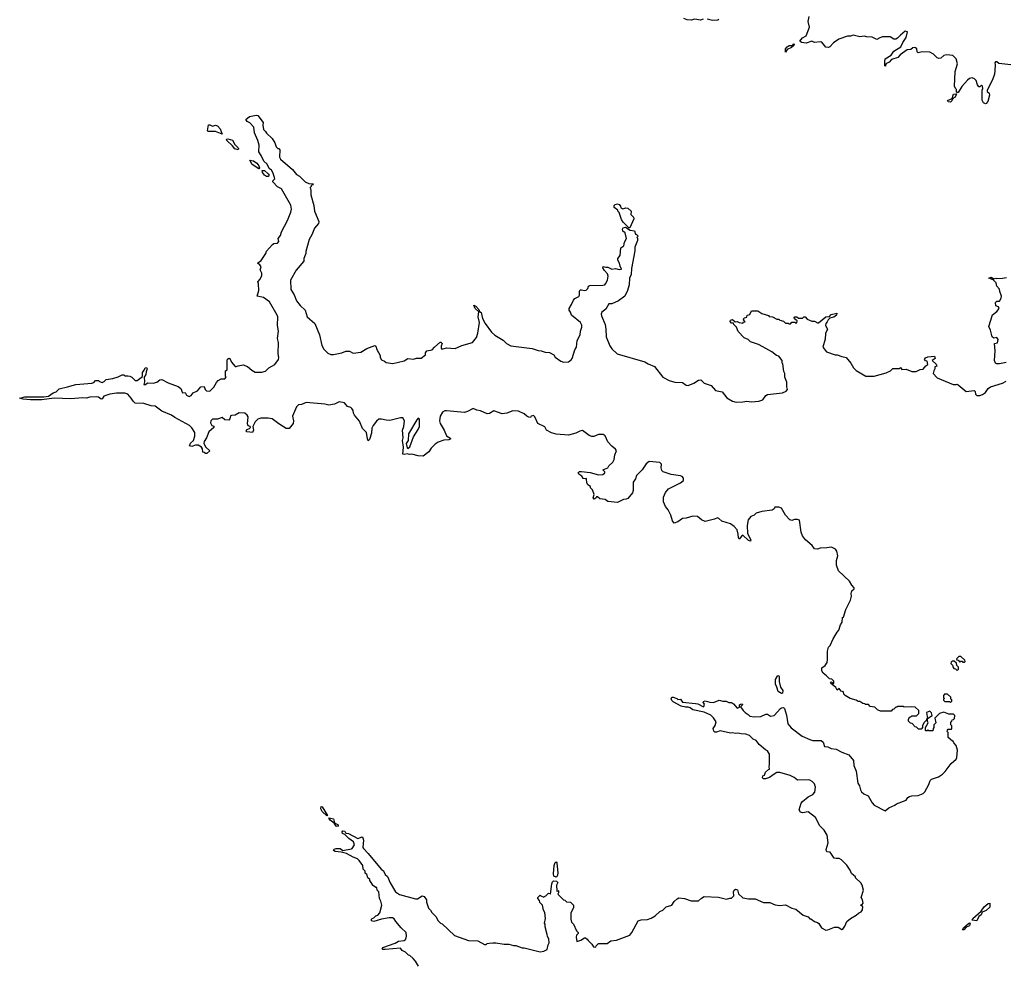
# Model space of a CAD drawing. Extents: x 2470790 to 2659118, y 702284 to 849036.
# Tile 14 of 154: x 2507430 to 2517866, y 771968 to 781983. Entities that reach past the tile are written whole.
import ezdxf

# ---------------------------------------------------------------- set-up
doc = ezdxf.new("R2010")
doc.units = 0

msp = doc.modelspace()

# ---------------------------------------------------------------- linework, layer by layer
at = {"layer": '0CON10XD'}
for points in [[(2514675, 781988), (2514645, 781978), (2514585, 781987), (2514545, 781977), (2514505, 781981), (2514470, 781995)], [(2514839, 781985), (2514831, 781979), (2514774, 781974), (2514718, 781988)], [(2517934, 781504), (2517808, 781518), (2517785, 781538), (2517771, 781535), (2517764, 781525), (2517770, 781505), (2517766, 781444), (2517760, 781405), (2517740, 781345), (2517684, 781235), (2517685, 781222), (2517704, 781204), (2517707, 781185), (2517691, 781115), (2517675, 781094), (2517665, 781091), (2517645, 781103), (2517632, 781132), (2517630, 781235), (2517639, 781255), (2517635, 781280), (2517625, 781290), (2517605, 781272), (2517595, 781272), (2517582, 781292), (2517568, 781338), (2517548, 781358), (2517525, 781367), (2517495, 781359), (2517475, 781343), (2517416, 781274), (2517375, 781212), (2517365, 781210), (2517360, 781215), (2517360, 781245), (2517351, 781251), (2517338, 781275), (2517343, 781435), (2517368, 781515), (2517355, 781570), (2517320, 781605), (2517255, 781610), (2517225, 781602), (2517194, 781576), (2517171, 781571), (2517155, 781578), (2517116, 781616), (2517075, 781638), (2516995, 781642), (2516953, 781633), (2516943, 781643), (2516937, 781675), (2516926, 781686), (2516913, 781687), (2516895, 781684), (2516875, 781668), (2516835, 781662), (2516761, 781609), (2516737, 781583), (2516670, 781560), (2516645, 781534), (2516610, 781515), (2516605, 781490), (2516600, 781495), (2516598, 781535), (2516603, 781567), (2516665, 781608), (2516695, 781648), (2516770, 781695), (2516789, 781741), (2516826, 781795), (2516840, 781855), (2516815, 781860), (2516765, 781820), (2516735, 781787), (2516715, 781778), (2516695, 781778), (2516655, 781802), (2516575, 781800), (2516545, 781792), (2516515, 781772), (2516465, 781798), (2516405, 781800), (2516385, 781807), (2516335, 781800), (2516265, 781820), (2516235, 781808), (2516205, 781808), (2516110, 781775), (2516054, 781736), (2516018, 781695), (2516003, 781687), (2515975, 781692), (2515930, 781745), (2515915, 781750), (2515855, 781743), (2515825, 781756), (2515765, 781734), (2515715, 781740), (2515699, 781755), (2515725, 781790), (2515765, 781812), (2515800, 781905), (2515788, 781965), (2515797, 782015)], [(2515545, 781640), (2515548, 781675), (2515564, 781695), (2515585, 781709), (2515619, 781711), (2515635, 781728), (2515639, 781725), (2515635, 781710), (2515610, 781690), (2515563, 781667), (2515545, 781640)], [(2517295, 781110), (2517272, 781112), (2517265, 781128), (2517312, 781148), (2517327, 781193), (2517358, 781198), (2517345, 781162), (2517321, 781149), (2517310, 781125), (2517295, 781110)], [(2514466, 777126), (2514450, 777145), (2514435, 777152), (2514335, 777166), (2514250, 777195), (2514235, 777210), (2514227, 777235), (2514231, 777275), (2514213, 777293), (2514100, 777305), (2514071, 777279), (2514028, 777215), (2513968, 777155), (2513955, 777120), (2513932, 777085), (2513932, 776995), (2513925, 776970), (2513875, 776912), (2513856, 776904), (2513828, 776902), (2513765, 776868), (2513665, 776880), (2513635, 776900), (2513578, 776908), (2513555, 776930), (2513545, 776930), (2513536, 776914), (2513520, 776905), (2513507, 776917), (2513517, 776953), (2513502, 777002), (2513480, 777025), (2513478, 777038), (2513450, 777055), (2513448, 777068), (2513440, 777075), (2513438, 777125), (2513425, 777120), (2513400, 777125), (2513400, 777135), (2513389, 777149), (2513355, 777168), (2513350, 777185), (2513364, 777196), (2513385, 777197), (2513476, 777186), (2513565, 777162), (2513610, 777165), (2513630, 777185), (2513630, 777195), (2513610, 777215), (2513663, 777237), (2513674, 777256), (2513715, 777298), (2513729, 777325), (2513736, 777375), (2513754, 777415), (2513745, 777433), (2513707, 777465), (2513663, 777513), (2513634, 777574), (2513615, 777590), (2513565, 777591), (2513515, 777567), (2513495, 777567), (2513465, 777580), (2513395, 777631), (2513366, 777625), (2513326, 777604), (2513245, 777584), (2513115, 777594), (2513065, 777606), (2513015, 777634), (2512995, 777670), (2512920, 777705), (2512891, 777775), (2512875, 777790), (2512850, 777785), (2512845, 777770), (2512825, 777772), (2512805, 777782), (2512778, 777808), (2512715, 777838), (2512655, 777839), (2512593, 777817), (2512545, 777809), (2512455, 777840), (2512408, 777812), (2512385, 777808), (2512315, 777840), (2512276, 777846), (2512235, 777866), (2512175, 777832), (2512144, 777824), (2511955, 777840), (2511935, 777839), (2511911, 777825), (2511886, 777784), (2511881, 777735), (2511886, 777705), (2511928, 777635), (2511953, 777575), (2511988, 777555), (2511998, 777542), (2511978, 777532), (2511925, 777530), (2511865, 777508), (2511834, 777486), (2511792, 777445), (2511768, 777405), (2511705, 777360), (2511655, 777362), (2511585, 777380), (2511562, 777378), (2511535, 777384), (2511505, 777376), (2511492, 777382), (2511497, 777455), (2511486, 777525), (2511494, 777555), (2511487, 777635), (2511500, 777675), (2511508, 777735), (2511491, 777765), (2511465, 777765), (2511352, 777738), (2511315, 777740), (2511265, 777753), (2511238, 777752), (2511210, 777730), (2511177, 777685), (2511163, 777655), (2511160, 777605), (2511139, 777535), (2511125, 777522), (2511116, 777545), (2511105, 777612), (2511063, 777653), (2511031, 777731), (2510978, 777795), (2510968, 777815), (2510963, 777845), (2510950, 777865), (2510940, 777875), (2510905, 777886), (2510872, 777925), (2510815, 777937), (2510765, 777910), (2510705, 777900), (2510665, 777910), (2510465, 777927), (2510415, 777907), (2510385, 777902), (2510365, 777883), (2510320, 777785), (2510332, 777735), (2510327, 777705), (2510285, 777652), (2510254, 777654), (2510175, 777701), (2510105, 777754), (2510065, 777762), (2509985, 777761), (2509955, 777751), (2509925, 777722), (2509900, 777675), (2509909, 777635), (2509898, 777612), (2509868, 777615), (2509837, 777617), (2509831, 777625), (2509836, 777644), (2509865, 777654), (2509877, 777665), (2509873, 777673), (2509852, 777682), (2509843, 777703), (2509852, 777775), (2509840, 777795), (2509815, 777814), (2509755, 777818), (2509715, 777796), (2509675, 777792), (2509664, 777786), (2509656, 777754), (2509645, 777741), (2509605, 777746), (2509575, 777769), (2509525, 777752), (2509475, 777753), (2509455, 777735), (2509453, 777713), (2509465, 777686), (2509488, 777678), (2509487, 777665), (2509435, 777617), (2509409, 777555), (2509384, 777515), (2509383, 777493), (2509404, 777454), (2509444, 777415), (2509415, 777390), (2509398, 777388), (2509385, 777400), (2509372, 777402), (2509367, 777437), (2509358, 777455), (2509320, 777475), (2509295, 777478), (2509255, 777464), (2509231, 777471), (2509241, 777499), (2509273, 777525), (2509288, 777572), (2509285, 777610), (2509255, 777660), (2509230, 777685), (2509075, 777768), (2509038, 777795), (2508936, 777836), (2508865, 777888), (2508823, 777893), (2508745, 777918), (2508655, 777920), (2508631, 777941), (2508612, 777975), (2508576, 778016), (2508545, 778028), (2508456, 778026), (2508384, 778016), (2508322, 777995), (2508305, 777968), (2508295, 777962), (2508264, 777985), (2508245, 777988), (2508174, 777984), (2508135, 777974), (2508098, 777978), (2507971, 777969), (2507795, 777976), (2507665, 777957), (2507545, 777956), (2507467, 777965), (2507430, 777975), (2507485, 777989), (2507685, 777989), (2507735, 777994), (2507785, 778030), (2507818, 778042), (2507848, 778072), (2507936, 778094), (2508025, 778118), (2508195, 778132), (2508215, 778140), (2508235, 778160), (2508265, 778160), (2508275, 778150), (2508305, 778142), (2508325, 778150), (2508348, 778172), (2508417, 778183), (2508475, 778200), (2508515, 778220), (2508535, 778220), (2508545, 778210), (2508575, 778212), (2508597, 778207), (2508620, 778195), (2508655, 778160), (2508675, 778160), (2508731, 778205), (2508733, 778247), (2508750, 778270), (2508760, 778295), (2508775, 778300), (2508781, 778285), (2508769, 778255), (2508766, 778224), (2508751, 778195), (2508753, 778147), (2508745, 778120), (2508765, 778120), (2508785, 778138), (2508845, 778133), (2508885, 778144), (2508915, 778168), (2508935, 778172), (2509002, 778135), (2509108, 778098), (2509137, 778075), (2509155, 778032), (2509185, 778033), (2509199, 778005), (2509225, 777993), (2509247, 778003), (2509269, 778031), (2509315, 778053), (2509350, 778095), (2509385, 778097), (2509396, 778065), (2509411, 778051), (2509445, 778049), (2509488, 778092), (2509515, 778142), (2509535, 778162), (2509565, 778178), (2509605, 778180), (2509620, 778195), (2509610, 778205), (2509610, 778265), (2509630, 778275), (2509628, 778375), (2509632, 778388), (2509645, 778398), (2509658, 778395), (2509674, 778354), (2509715, 778310), (2509725, 778308), (2509745, 778318), (2509797, 778327), (2509845, 778310), (2509891, 778271), (2509925, 778250), (2509995, 778250), (2510035, 778260), (2510070, 778295), (2510135, 778332), (2510172, 778385), (2510177, 778405), (2510170, 778445), (2510174, 778564), (2510164, 778605), (2510172, 778685), (2510164, 778745), (2510167, 778835), (2510160, 778855), (2510079, 778995), (2510015, 779040), (2509948, 779055), (2509963, 779115), (2509960, 779185), (2509954, 779206), (2509978, 779235), (2509997, 779275), (2509995, 779300), (2509980, 779335), (2509990, 779365), (2509976, 779386), (2509952, 779405), (2509988, 779432), (2510038, 779505), (2510045, 779530), (2510108, 779602), (2510125, 779614), (2510164, 779616), (2510176, 779635), (2510168, 779665), (2510194, 779696), (2510206, 779735), (2510270, 779855), (2510303, 779945), (2510311, 779975), (2510305, 780020), (2510205, 780190), (2510164, 780214), (2510112, 780265), (2510114, 780275), (2510133, 780297), (2510117, 780357), (2510098, 780388), (2510075, 780407), (2510054, 780454), (2510017, 780485), (2509991, 780545), (2509964, 780585), (2509968, 780655), (2509954, 780704), (2509919, 780785), (2509911, 780845), (2509869, 780889), (2509840, 780905), (2509828, 780925), (2509864, 780956), (2509935, 780972), (2509955, 780968), (2510012, 780895), (2510008, 780865), (2510015, 780820), (2510035, 780800), (2510045, 780780), (2510106, 780726), (2510135, 780680), (2510150, 780635), (2510165, 780620), (2510175, 780620), (2510186, 780606), (2510183, 780527), (2510194, 780504), (2510322, 780395), (2510365, 780342), (2510397, 780325), (2510455, 780264), (2510495, 780247), (2510540, 780245), (2510536, 780234), (2510520, 780225), (2510520, 780215), (2510510, 780205), (2510517, 780173), (2510517, 780127), (2510548, 780015), (2510553, 779955), (2510602, 779845), (2510598, 779825), (2510554, 779776), (2510526, 779704), (2510499, 779655), (2510464, 779526), (2510463, 779505), (2510443, 779455), (2510442, 779425), (2510360, 779330), (2510299, 779225), (2510305, 779125), (2510340, 779070), (2510365, 779004), (2510403, 778955), (2510456, 778906), (2510478, 778835), (2510558, 778765), (2510608, 778645), (2510633, 778533), (2510652, 778492), (2510695, 778450), (2510728, 778438), (2510755, 778438), (2510845, 778453), (2510885, 778472), (2510925, 778472), (2510965, 778450), (2511045, 778462), (2511108, 778502), (2511193, 778533), (2511204, 778524), (2511215, 778490), (2511252, 778425), (2511252, 778405), (2511265, 778380), (2511297, 778367), (2511313, 778353), (2511385, 778340), (2511505, 778370), (2511545, 778396), (2511605, 778388), (2511635, 778398), (2511685, 778398), (2511730, 778435), (2511732, 778455), (2511744, 778476), (2511803, 778487), (2511826, 778515), (2511885, 778567), (2511895, 778568), (2511907, 778555), (2511898, 778525), (2511898, 778505), (2511905, 778492), (2511955, 778508), (2512045, 778501)], [(2509575, 780770), (2509505, 780799), (2509428, 780798), (2509422, 780805), (2509431, 780869), (2509445, 780870), (2509475, 780854), (2509505, 780866), (2509525, 780859), (2509556, 780826), (2509575, 780770)], [(2509745, 780603), (2509709, 780615), (2509687, 780647), (2509625, 780704), (2509621, 780719), (2509635, 780721), (2509686, 780706), (2509711, 780661), (2509746, 780625), (2509749, 780615), (2509745, 780603)], [(2509965, 780403), (2509895, 780448), (2509870, 780495), (2509908, 780488), (2509945, 780463), (2509966, 780436), (2509970, 780415), (2509965, 780403)], [(2510065, 780322), (2510045, 780322), (2510026, 780335), (2510002, 780365), (2509999, 780385), (2510026, 780386), (2510065, 780352), (2510075, 780335), (2510065, 780322)], [(2513895, 779780), (2513885, 779780), (2513871, 779791), (2513825, 779840), (2513808, 779868), (2513782, 779942), (2513770, 779955), (2513770, 779965), (2513732, 779995), (2513730, 780015), (2513740, 780025), (2513765, 780033), (2513785, 780024), (2513798, 780008), (2513801, 779991), (2513821, 779981), (2513855, 779989), (2513877, 779987), (2513910, 779955), (2513908, 779918), (2513935, 779890), (2513940, 779875), (2513895, 779780)], [(2512045, 778501), (2512115, 778533), (2512230, 778565), (2512272, 778618), (2512286, 778664), (2512303, 778775), (2512289, 778835), (2512297, 778887), (2512259, 778925), (2512245, 778960), (2512265, 778950), (2512297, 778915), (2512303, 778893), (2512320, 778880), (2512335, 778818), (2512364, 778764), (2512432, 778675), (2512465, 778642), (2512555, 778588), (2512588, 778555), (2512635, 778527), (2512862, 778502), (2512925, 778478), (2512956, 778476), (2513001, 778461), (2513045, 778457), (2513090, 778435), (2513107, 778407), (2513166, 778366), (2513195, 778357), (2513245, 778360), (2513275, 778380), (2513286, 778395), (2513314, 778485), (2513331, 778515), (2513337, 778585), (2513369, 778645), (2513372, 778685), (2513388, 778725), (2513387, 778747), (2513372, 778775), (2513277, 778855), (2513268, 778885), (2513254, 778905), (2513254, 778925), (2513279, 778965), (2513298, 779012), (2513315, 779030), (2513355, 779052), (2513363, 779065), (2513362, 779108), (2513369, 779121), (2513385, 779123), (2513415, 779114), (2513435, 779119), (2513451, 779135), (2513459, 779161), (2513471, 779169), (2513610, 779170), (2513630, 779175), (2513640, 779185), (2513659, 779225), (2513668, 779265), (2513660, 779290), (2513628, 779325), (2513610, 779355), (2513615, 779370), (2513641, 779361), (2513665, 779361), (2513705, 779340), (2513746, 779346), (2513785, 779338), (2513808, 779342), (2513794, 779374), (2513788, 779405), (2513771, 779435), (2513769, 779455), (2513794, 779485), (2513803, 779565), (2513832, 779588), (2513840, 779625), (2513863, 779665), (2513847, 779725), (2513824, 779744), (2513819, 779765), (2513825, 779780), (2513850, 779785), (2513900, 779755), (2513946, 779746), (2513955, 779710), (2513965, 779710), (2513980, 779695), (2513978, 779682), (2513970, 779675), (2513978, 779668), (2513978, 779645), (2513948, 779575), (2513951, 779535), (2513914, 779346), (2513910, 779285), (2513894, 779246), (2513888, 779175), (2513872, 779115), (2513842, 779055), (2513776, 779004), (2513705, 778974), (2513675, 778972), (2513642, 778918), (2513601, 778885), (2513593, 778865), (2513596, 778846), (2513634, 778754), (2513644, 778704), (2513646, 778625), (2513685, 778528), (2513705, 778497), (2513764, 778444), (2514055, 778358), (2514092, 778338), (2514159, 778309), (2514248, 778198), (2514315, 778163), (2514375, 778143), (2514455, 778141), (2514495, 778113), (2514515, 778109), (2514576, 778134), (2514625, 778166), (2514648, 778168), (2514685, 778133), (2514758, 778108), (2514804, 778054), (2514875, 778043), (2514925, 777977), (2514985, 777943), (2515025, 777931), (2515095, 777934), (2515135, 777943), (2515185, 777937), (2515265, 777944), (2515305, 777958), (2515337, 778003), (2515355, 778012), (2515515, 778032), (2515555, 778048), (2515567, 778065), (2515560, 778095), (2515562, 778145), (2515538, 778198), (2515538, 778235), (2515528, 778258), (2515517, 778337), (2515510, 778345), (2515510, 778375), (2515475, 778418), (2515450, 778425), (2515400, 778465), (2515305, 778518), (2515262, 778542), (2515175, 778572), (2515150, 778595), (2515110, 778615), (2515045, 778680), (2515027, 778727), (2515000, 778755), (2514997, 778767), (2514975, 778770), (2514960, 778785), (2514965, 778800), (2514986, 778806), (2515012, 778782), (2515035, 778788), (2515054, 778774), (2515095, 778770), (2515102, 778778), (2515118, 778782), (2515100, 778805), (2515110, 778825), (2515138, 778832), (2515140, 778855), (2515168, 778862), (2515185, 778900), (2515255, 778900), (2515295, 778872), (2515365, 778850), (2515375, 778840), (2515407, 778837), (2515455, 778810), (2515475, 778810), (2515485, 778800), (2515525, 778790), (2515545, 778770), (2515575, 778770), (2515585, 778760), (2515598, 778762), (2515615, 778780), (2515645, 778780), (2515655, 778770), (2515668, 778772), (2515670, 778795), (2515642, 778815), (2515638, 778825), (2515644, 778836), (2515665, 778837), (2515685, 778820), (2515725, 778820), (2515740, 778835), (2515755, 778836), (2515775, 778812), (2515825, 778790), (2515855, 778790), (2515885, 778772), (2515895, 778772), (2515975, 778836), (2516012, 778838), (2516030, 778860), (2516090, 778875), (2516086, 778855), (2516059, 778831), (2516015, 778822), (2515998, 778805), (2515988, 778782), (2515974, 778765), (2515972, 778745), (2515990, 778705), (2515971, 778659), (2515968, 778598), (2515942, 778515), (2515982, 778465), (2516074, 778434), (2516093, 778433), (2516144, 778414), (2516190, 778405), (2516238, 778345), (2516268, 778295), (2516295, 778268), (2516397, 778207), (2516485, 778207), (2516615, 778242), (2516660, 778265), (2516683, 778287), (2516755, 778290), (2516765, 778300), (2516778, 778278), (2516825, 778281), (2516885, 778256), (2516932, 778258), (2516973, 778277), (2517005, 778280), (2517034, 778316), (2517055, 778330), (2517048, 778365), (2517031, 778371), (2517020, 778385), (2517030, 778400), (2517055, 778413), (2517125, 778420), (2517132, 778395), (2517100, 778375), (2517142, 778335), (2517150, 778315), (2517130, 778305), (2517130, 778285), (2517118, 778265), (2517113, 778235), (2517155, 778188), (2517325, 778120), (2517355, 778118), (2517365, 778122), (2517377, 778117), (2517460, 778045), (2517545, 778056), (2517557, 778045), (2517560, 778015), (2517573, 778003), (2517605, 778003), (2517635, 778012), (2517666, 778034), (2517695, 778078), (2517720, 778095), (2517845, 778133), (2517885, 778153)], [(2517885, 778353), (2517815, 778338), (2517785, 778338), (2517772, 778345), (2517762, 778375), (2517768, 778475), (2517760, 778555), (2517795, 778560), (2517799, 778595), (2517785, 778618), (2517755, 778610), (2517737, 778625), (2517718, 778695), (2517700, 778735), (2517742, 778858), (2517785, 778892), (2517812, 778925), (2517805, 778942), (2517775, 778952), (2517772, 778988), (2517785, 779000), (2517815, 779000), (2517831, 779035), (2517834, 779055), (2517817, 779105), (2517815, 779130), (2517785, 779160), (2517778, 779195), (2517748, 779228), (2517700, 779245), (2517725, 779256), (2517755, 779238), (2517775, 779246), (2517785, 779240), (2517845, 779244), (2517888, 779252)], [(2511545, 777443), (2511565, 777458), (2511603, 777565), (2511655, 777643), (2511667, 777673), (2511669, 777745), (2511665, 777756), (2511655, 777762), (2511638, 777745), (2511550, 777595), (2511546, 777525), (2511527, 777495), (2511538, 777448), (2511545, 777443)], [(2513037, 772247), (2513023, 772273), (2513022, 772295), (2513000, 772375), (2513000, 772405), (2512992, 772415), (2513002, 772465), (2512997, 772527), (2512983, 772553), (2512970, 772605), (2512943, 772633), (2512940, 772655), (2512920, 772675), (2512920, 772685), (2512945, 772710), (2512952, 772702), (2512985, 772690), (2512992, 772698), (2513008, 772702), (2513035, 772730), (2513048, 772728), (2513055, 772720), (2513071, 772829), (2513078, 772852), (2513087, 772863), (2513120, 772860), (2513133, 772845), (2513120, 772815), (2513122, 772755), (2513125, 772750), (2513135, 772760), (2513140, 772755), (2513140, 772735), (2513132, 772722), (2513192, 772662), (2513208, 772658), (2513225, 772640), (2513268, 772638), (2513300, 772605), (2513300, 772575), (2513270, 772525), (2513270, 772455), (2513280, 772425), (2513300, 772405), (2513333, 772333), (2513350, 772315), (2513350, 772305), (2513333, 772287), (2513328, 772265), (2513335, 772220), (2513377, 772233), (2513415, 772258), (2513427, 772257), (2513446, 772246), (2513455, 772230), (2513495, 772190), (2513512, 772162), (2513535, 772160), (2513540, 772175), (2513565, 772198), (2513655, 772198), (2513695, 772227), (2513756, 772234), (2513895, 772288), (2513917, 772315), (2513985, 772438), (2514015, 772448), (2514085, 772453), (2514124, 772466), (2514165, 772490), (2514215, 772538), (2514245, 772550), (2514282, 772588), (2514340, 772605), (2514367, 772643), (2514397, 772673), (2514415, 772682), (2514476, 772676), (2514545, 772652), (2514625, 772652), (2514655, 772680), (2514685, 772698), (2514835, 772688), (2514922, 772668), (2514955, 772680), (2514975, 772680), (2515000, 772705), (2514996, 772745), (2515001, 772765), (2515015, 772774), (2515036, 772766), (2515050, 772725), (2515093, 772683), (2515155, 772670), (2515225, 772670), (2515313, 772633), (2515382, 772632), (2515438, 772608), (2515485, 772602), (2515545, 772608), (2515615, 772572), (2515655, 772562), (2515735, 772500), (2515785, 772480), (2515805, 772460), (2515815, 772460), (2515855, 772432), (2515885, 772420), (2515899, 772409), (2515928, 772365), (2515975, 772340), (2515995, 772342), (2516065, 772372), (2516105, 772373), (2516145, 772348), (2516155, 772352), (2516175, 772383), (2516197, 772433), (2516235, 772465), (2516295, 772498), (2516320, 772520), (2516348, 772535), (2516363, 772555), (2516367, 772587), (2516358, 772598), (2516340, 772605), (2516358, 772612), (2516370, 772625), (2516362, 772662), (2516348, 772685), (2516372, 772765), (2516360, 772815), (2516345, 772840), (2516290, 772895), (2516290, 772905), (2516245, 772940), (2516232, 772975), (2516195, 773030), (2516140, 773085), (2516115, 773100), (2516085, 773098), (2516063, 773103), (2516020, 773165), (2515988, 773168), (2515980, 773175), (2515978, 773195), (2515997, 773265), (2515988, 773345), (2515955, 773400), (2515912, 773445), (2515863, 773533), (2515785, 773592), (2515725, 773582), (2515705, 773590), (2515693, 773613), (2515712, 773685), (2515727, 773703), (2515787, 773753), (2515835, 773778), (2515858, 773802), (2515863, 773855), (2515855, 773890), (2515830, 773915), (2515805, 773928), (2515785, 773932), (2515675, 773928), (2515640, 773955), (2515595, 773978), (2515485, 774010), (2515455, 774008), (2515425, 773992), (2515378, 773955), (2515335, 773942), (2515315, 773942), (2515302, 773952), (2515307, 773973), (2515325, 773980), (2515336, 774014), (2515365, 774042), (2515378, 774045), (2515372, 774075), (2515378, 774095), (2515378, 774205), (2515355, 774238), (2515335, 774248), (2515268, 774305), (2515237, 774347), (2515204, 774364), (2515165, 774402), (2515126, 774416), (2515078, 774418), (2515043, 774427), (2515015, 774422), (2514985, 774430), (2514965, 774428), (2514855, 774452), (2514815, 774436), (2514798, 774438), (2514788, 774448), (2514780, 774475), (2514802, 774508), (2514810, 774545), (2514785, 774590), (2514755, 774618), (2514685, 774648), (2514565, 774673), (2514535, 774696), (2514515, 774703), (2514485, 774700), (2514442, 774712), (2514355, 774758), (2514341, 774771), (2514336, 774795), (2514343, 774807), (2514355, 774809), (2514394, 774794), (2514405, 774782), (2514435, 774787), (2514455, 774753), (2514592, 774742), (2514616, 774736), (2514676, 774704), (2514682, 774708), (2514687, 774735), (2514675, 774753), (2514677, 774763), (2514695, 774769), (2514745, 774753), (2514785, 774752), (2514845, 774777), (2514884, 774764), (2514916, 774766), (2514945, 774750), (2514975, 774750), (2514995, 774738), (2515035, 774692), (2515058, 774702), (2515060, 774725), (2515070, 774735), (2515087, 774737), (2515090, 774725), (2515070, 774705), (2515098, 774665), (2515118, 774645), (2515152, 774625), (2515170, 774605), (2515215, 774598), (2515285, 774602), (2515337, 774627), (2515355, 774628), (2515388, 774608), (2515425, 774612), (2515495, 774689), (2515505, 774696), (2515527, 774697), (2515537, 774687), (2515557, 774617), (2515572, 774525), (2515605, 774482), (2515722, 774395), (2515805, 774358), (2515835, 774350), (2515925, 774348), (2515945, 774330), (2515960, 774285), (2515995, 774283), (2516030, 774265), (2516085, 774257), (2516145, 774224), (2516216, 774196), (2516268, 774138), (2516272, 774085), (2516296, 774024), (2516314, 773895), (2516330, 773870), (2516341, 773825), (2516353, 773805), (2516377, 773785), (2516424, 773764), (2516465, 773688), (2516485, 773663), (2516603, 773603), (2516640, 773635), (2516705, 773662), (2516722, 773678), (2516825, 773718), (2516844, 773746), (2516860, 773755), (2516887, 773763), (2516953, 773767), (2517005, 773788), (2517022, 773805), (2517067, 773883), (2517080, 773925), (2517095, 773940), (2517167, 773963), (2517209, 773991), (2517239, 774021), (2517304, 774106), (2517355, 774150), (2517362, 774168), (2517370, 774245), (2517357, 774297), (2517330, 774325), (2517325, 774340), (2517315, 774340), (2517272, 774382), (2517270, 774435), (2517260, 774445), (2517262, 774458), (2517272, 774468), (2517305, 774470), (2517310, 774475), (2517310, 774505), (2517300, 774515), (2517300, 774545), (2517308, 774552), (2517312, 774568), (2517328, 774572), (2517338, 774582), (2517340, 774615), (2517326, 774626), (2517278, 774628), (2517225, 774648), (2517180, 774635), (2517130, 774585), (2517140, 774535), (2517120, 774515), (2517120, 774485), (2517110, 774475), (2517108, 774452), (2517065, 774450), (2517055, 774460), (2517048, 774452), (2517035, 774450), (2517030, 774455), (2517030, 774485), (2517060, 774535), (2517050, 774555), (2517050, 774580), (2517100, 774615), (2517095, 774640), (2517075, 774660), (2517040, 774645), (2517050, 774580), (2517040, 774575), (2517038, 774562), (2517013, 774537), (2517000, 774505), (2517000, 774485), (2516985, 774470), (2516955, 774470), (2516935, 774490), (2516922, 774492), (2516888, 774528), (2516872, 774532), (2516850, 774555), (2516850, 774575), (2516865, 774600), (2516875, 774600), (2516885, 774610), (2516935, 774610), (2516960, 774635), (2516958, 774668), (2516922, 774702), (2516885, 774706), (2516805, 774700), (2516795, 774708), (2516735, 774710), (2516725, 774700), (2516715, 774700), (2516695, 774680), (2516682, 774678), (2516665, 774660), (2516555, 774660), (2516520, 774675), (2516495, 774700), (2516445, 774710), (2516425, 774730), (2516395, 774730), (2516388, 774738), (2516365, 774740), (2516335, 774760), (2516315, 774760), (2516297, 774777), (2516233, 774793), (2516180, 774825), (2516165, 774840), (2516160, 774865), (2516135, 774870), (2516115, 774898), (2516095, 774882), (2516080, 774910), (2516022, 774955), (2516035, 774970), (2516055, 774950), (2516060, 774955), (2516058, 774978), (2516037, 774997), (2516012, 775002), (2515980, 775035), (2515945, 775060), (2515930, 775085), (2515932, 775118), (2515966, 775144), (2515987, 775175), (2515992, 775205), (2515990, 775295), (2516003, 775337), (2516020, 775355), (2516050, 775425), (2516093, 775497), (2516112, 775518), (2516130, 775575), (2516147, 775603), (2516150, 775650), (2516160, 775655), (2516187, 775735), (2516237, 775835), (2516247, 775877), (2516244, 775905), (2516250, 775935), (2516273, 775955), (2516276, 775965), (2516250, 775995), (2516226, 776036), (2516107, 776145), (2516088, 776205), (2516088, 776255), (2516100, 776305), (2516092, 776355), (2516078, 776375), (2516035, 776397), (2515985, 776388), (2515915, 776386), (2515884, 776376), (2515855, 776380), (2515830, 776415), (2515757, 776475), (2515725, 776518), (2515711, 776555), (2515695, 776682), (2515675, 776691), (2515642, 776688), (2515615, 776677), (2515594, 776684), (2515546, 776736), (2515505, 776809), (2515475, 776821), (2515435, 776820), (2515426, 776804), (2515405, 776788), (2515295, 776775), (2515235, 776755), (2515214, 776736), (2515178, 776722), (2515151, 776685), (2515141, 776625), (2515142, 776542), (2515179, 776475), (2515175, 776459), (2515155, 776466), (2515095, 776523), (2515082, 776518), (2515055, 776482), (2515048, 776495), (2515046, 776535), (2515035, 776580), (2515002, 776615), (2514962, 776645), (2514872, 776672), (2514840, 776700), (2514825, 776707), (2514795, 776692), (2514695, 776668), (2514656, 776686), (2514615, 776721), (2514565, 776726), (2514495, 776703), (2514455, 776700), (2514405, 776663), (2514365, 776650), (2514348, 776675), (2514330, 776735), (2514303, 776793), (2514276, 776826), (2514252, 776875), (2514252, 776925), (2514274, 776976), (2514308, 777015), (2514435, 777077), (2514466, 777104), (2514466, 777126)], [(2517365, 775090), (2517380, 775105), (2517380, 775125), (2517362, 775142), (2517358, 775168), (2517335, 775190), (2517312, 775188), (2517302, 775178), (2517300, 775165), (2517318, 775148), (2517322, 775122), (2517332, 775112), (2517348, 775108), (2517365, 775090)], [(2517445, 775180), (2517450, 775185), (2517448, 775198), (2517405, 775240), (2517382, 775238), (2517360, 775215), (2517362, 775202), (2517378, 775198), (2517395, 775180), (2517405, 775190), (2517418, 775188), (2517425, 775180), (2517445, 775180)], [(2515505, 774846), (2515467, 774867), (2515456, 774915), (2515441, 774945), (2515439, 774995), (2515465, 775036), (2515475, 775033), (2515479, 775025), (2515480, 774975), (2515494, 774915), (2515517, 774877), (2515515, 774850), (2515505, 774846)], [(2517295, 774750), (2517310, 774765), (2517308, 774778), (2517300, 774785), (2517298, 774808), (2517265, 774840), (2517232, 774838), (2517220, 774825), (2517220, 774805), (2517230, 774795), (2517222, 774788), (2517220, 774775), (2517235, 774760), (2517285, 774760), (2517295, 774750)], [(2510685, 773550), (2510635, 773595), (2510620, 773625), (2510625, 773650), (2510637, 773647), (2510692, 773555), (2510685, 773550)], [(2510795, 773437), (2510785, 773442), (2510762, 773472), (2510721, 773505), (2510708, 773525), (2510710, 773530), (2510755, 773518), (2510768, 773478), (2510804, 773455), (2510805, 773441), (2510795, 773437)], [(2511657, 771957), (2511625, 772010), (2511600, 772040), (2511565, 772070), (2511550, 772075), (2511518, 772108), (2511484, 772124), (2511465, 772150), (2511304, 772134), (2511280, 772135), (2511273, 772143), (2511280, 772155), (2511408, 772202), (2511446, 772224), (2511505, 772231), (2511524, 772245), (2511530, 772275), (2511527, 772315), (2511472, 772365), (2511415, 772430), (2511399, 772459), (2511382, 772472), (2511345, 772472), (2511265, 772457), (2511185, 772430), (2511158, 772438), (2511157, 772455), (2511165, 772464), (2511185, 772470), (2511205, 772492), (2511225, 772497), (2511247, 772525), (2511268, 772605), (2511257, 772647), (2511242, 772675), (2511237, 772747), (2511220, 772765), (2511215, 772790), (2511205, 772790), (2511170, 772815), (2511170, 772825), (2511140, 772865), (2511140, 772875), (2511120, 772895), (2511108, 772928), (2511092, 772942), (2511090, 772965), (2511070, 772985), (2511068, 773025), (2511029, 773079), (2511010, 773095), (2510965, 773112), (2510895, 773152), (2510837, 773167), (2510772, 773172), (2510757, 773185), (2510762, 773198), (2510784, 773206), (2510825, 773203), (2510855, 773182), (2510945, 773202), (2510952, 773205), (2510978, 773245), (2510968, 773275), (2510919, 773309), (2510875, 773353), (2510852, 773365), (2510848, 773382), (2510855, 773393), (2510875, 773388), (2510886, 773366), (2510915, 773363), (2511015, 773311), (2511058, 773328), (2511068, 773318), (2511073, 773293), (2511068, 773215), (2511073, 773203), (2511125, 773152), (2511262, 772985), (2511285, 772968), (2511305, 772930), (2511327, 772907), (2511355, 772840), (2511412, 772745), (2511455, 772718), (2511625, 772672), (2511647, 772673), (2511695, 772702), (2511718, 772698), (2511742, 772662), (2511742, 772635), (2511763, 772573), (2511785, 772550), (2511797, 772527), (2511840, 772485), (2511865, 772440), (2511890, 772415), (2511906, 772406), (2512040, 772285), (2512185, 772232), (2512285, 772228), (2512355, 772188), (2512375, 772188), (2512385, 772198), (2512405, 772203), (2512445, 772207), (2512475, 772207), (2512565, 772190), (2512615, 772192), (2512665, 772178), (2512687, 772177), (2512755, 772152), (2512775, 772152), (2512945, 772112), (2512985, 772118), (2513020, 772135), (2513030, 772185), (2513040, 772205), (2513037, 772247)], [(2513115, 772902), (2513092, 772912), (2513088, 772935), (2513093, 773025), (2513104, 773055), (2513115, 773063), (2513124, 773054), (2513132, 772945), (2513127, 772913), (2513115, 772902)], [(2517575, 772437), (2517526, 772446), (2517532, 772465), (2517620, 772540), (2517652, 772588), (2517695, 772622), (2517712, 772625), (2517712, 772585), (2517672, 772548), (2517630, 772530), (2517619, 772501), (2517596, 772484), (2517575, 772437)], [(2517435, 772343), (2517423, 772345), (2517435, 772367), (2517485, 772412), (2517495, 772418), (2517502, 772415), (2517498, 772385), (2517460, 772370), (2517435, 772343)]]:
    msp.add_lwpolyline(points, dxfattribs=at)

doc.saveas('drawing.dxf')
